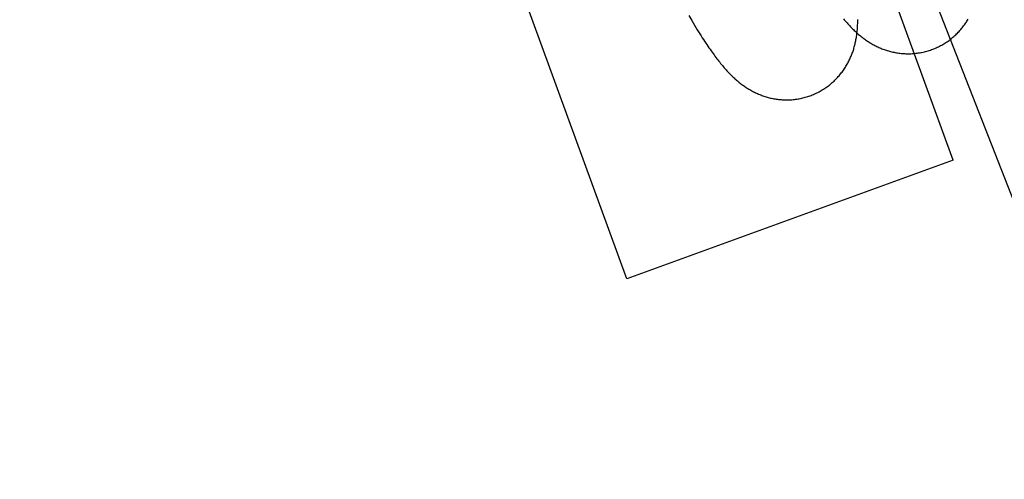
# Model space of a CAD drawing. Header units: inches. Extents: x 0 to 268, y 0 to 174.
# Tile 101 of 125: x 145.477 to 145.772, y 90.645 to 90.783. Entities that reach past the tile are written whole.
import ezdxf

# ---------------------------------------------------------------- set-up
doc = ezdxf.new("R2010")
doc.units = ezdxf.units.IN
doc.header["$LTSCALE"] = 14.754949
doc.header["$MEASUREMENT"] = 0
doc.linetypes.add('HIDDEN', pattern=[0.2, 0.1, -0.1])
doc.layers.get('0').update_dxf_attribs({"linetype": 'CONTINUOUS'})
doc.layers.add('DEFAULT_2', color=8, linetype='HIDDEN')
doc.layers.add('DIMENSIONS', color=7, linetype='CONTINUOUS')
doc.styles.get("Standard").update_dxf_attribs({"font": 'arial.ttf'})
doc.dimstyles.new('DIMSTYLE_1', dxfattribs={"dimtxt": 1.183552, "dimasz": 1.578069, "dimexe": 0.09, "dimexo": 0.07, "dimgap": 0.0375, "dimtad": 0, "dimtih": 1, "dimtoh": 1, "dimzin": 4, "dimdsep": 46, "dimtxsty": 'Standard', "dimblk": '_FILLED', "dimblk1": '_FILLED', "dimblk2": '_FILLED', "dimcen": 0.09, "dimadec": 3, "dimazin": 1, "dimtfac": 1, "dimtdec": 3, "dimtofl": 0, "dimtmove": 0, "dimatfit": 3, "dimldrblk": '_FILLED', "dimfxl": 0, "dimtolj": 1, "dimtzin": 4, "dimarcsym": 0})

# ---------------------------------------------------------------- blocks, each defined once
blk = doc.blocks.new('_FILLED')
at = {"color": 0, "linetype": 'ByBlock'}
blk.add_solid([(0, 0), (-1, 0.2), (-1, -0.2)], dxfattribs=at)
blk = doc.blocks.new('*D12')
at = {"layer": 'DIMENSIONS', "color": 2, "linetype": 'Continuous'}
for p, q in [((160.32078, 122.36897), (160.32078, 119.65353)), ((143.71678, 121.0738), (149.35909, 121.0738)), ((160.32078, 121.0738), (154.67848, 121.0738))]:
    blk.add_line(p, q, dxfattribs=at)
at = {"layer": 'DIMENSIONS', "color": 2, "linetype": 'Continuous', "xscale": 1.5780694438, "yscale": 1.5780694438, "zscale": 1.5780694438, "rotation": 180}
blk.add_blockref('_FILLED', (143.71678, 121.0738), dxfattribs=at)
at = {"layer": 'DIMENSIONS', "color": 2, "linetype": 'Continuous', "xscale": 1.5780694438, "yscale": 1.5780694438, "zscale": 1.5780694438}
blk.add_blockref('_FILLED', (160.32078, 121.0738), dxfattribs=at)
at = {"layer": 'DIMENSIONS', "color": 2, "linetype": 'Continuous', "insert": (152.01878, 121.66557), "char_height": 1.183552, "width": 6.5117364, "attachment_point": 2, "line_spacing_factor": 0.9}
blk.add_mtext('16.60\\PUSABLE\\PDEPTH', dxfattribs=at)

msp = doc.modelspace()

# ---------------------------------------------------------------- linework, layer by layer
at = {"layer": 'DEFAULT_2', "color": 8, "linetype": 'HIDDEN'}
for p, q in [((144.57318, 86.23526), (146.05057, 92.43671)), ((145.75658, 90.74112), (145.20079, 92.26812)), ((145.65885, 90.70555), (145.10307, 92.23255)), ((145.73348, 90.83429), (145.89223, 90.42789)), ((145.67743, 90.78439), (145.6783, 90.78292)), ((145.6783, 90.78292), (145.67915, 90.7815)), ((145.67915, 90.7815), (145.67997, 90.78017)), ((145.75658, 90.74112), (145.65885, 90.70555))]:
    msp.add_line(p, q, dxfattribs=at)
for points in [[(145.71408, 90.7605), (145.7144, 90.76063), (145.71474, 90.76077), (145.71509, 90.76092), (145.71543, 90.76108), (145.71577, 90.76124), (145.7161, 90.7614), (145.71644, 90.76158), (145.71677, 90.76175), (145.71709, 90.76194), (145.71741, 90.76213), (145.71773, 90.76232), (145.71804, 90.76253), (145.71835, 90.76273), (145.71866, 90.76294), (145.71896, 90.76316), (145.71926, 90.76338), (145.71955, 90.76361), (145.71984, 90.76384), (145.72012, 90.76408), (145.7204, 90.76432), (145.72067, 90.76456), (145.72094, 90.76481), (145.72121, 90.76507), (145.72147, 90.76532), (145.72172, 90.76559), (145.72197, 90.76585), (145.72221, 90.76612), (145.72245, 90.76639), (145.72268, 90.76666), (145.7229, 90.76694), (145.72312, 90.76722), (145.72334, 90.7675), (145.72355, 90.76778), (145.72375, 90.76807), (145.72395, 90.76836), (145.72414, 90.76865), (145.72433, 90.76894), (145.72451, 90.76923), (145.72469, 90.76952), (145.72486, 90.76982), (145.72502, 90.77012), (145.72518, 90.77041), (145.72534, 90.77071), (145.72549, 90.77102), (145.72563, 90.77132), (145.72577, 90.77162), (145.72591, 90.77193), (145.72604, 90.77224), (145.72617, 90.77255), (145.72629, 90.77286), (145.72641, 90.77317), (145.72652, 90.77348), (145.72662, 90.77378), (145.72672, 90.77409), (145.72682, 90.77439), (145.72691, 90.7747), (145.727, 90.77501), (145.72708, 90.77532), (145.72716, 90.77562), (145.72724, 90.77593), (145.72731, 90.77625), (145.72738, 90.77656), (145.72745, 90.77688), (145.72751, 90.7772), (145.72757, 90.77752), (145.72762, 90.77785), (145.72768, 90.77817), (145.72773, 90.7785), (145.72777, 90.77884), (145.72781, 90.77918), (145.72785, 90.77952), (145.72789, 90.77986), (145.72792, 90.78021), (145.72795, 90.78056), (145.72797, 90.78092), (145.72799, 90.78129), (145.72801, 90.78166), (145.72803, 90.78204), (145.72804, 90.78242), (145.72805, 90.78281), (145.72805, 90.78321)], [(145.72374, 90.78347), (145.72401, 90.78314), (145.72429, 90.78282), (145.72456, 90.78251), (145.72483, 90.7822), (145.7251, 90.7819), (145.72537, 90.7816), (145.72564, 90.78131), (145.72591, 90.78103), (145.72618, 90.78075), (145.72645, 90.78048), (145.72672, 90.78021), (145.72699, 90.77996), (145.72725, 90.77971), (145.72752, 90.77946), (145.72778, 90.77922), (145.72804, 90.77899), (145.7283, 90.77877), (145.72857, 90.77855), (145.72883, 90.77833), (145.72909, 90.77812), (145.72935, 90.77792), (145.72961, 90.77772), (145.72987, 90.77753), (145.73013, 90.77734), (145.73039, 90.77715), (145.73066, 90.77697), (145.73092, 90.77679), (145.73119, 90.77662), (145.73146, 90.77644), (145.73173, 90.77628), (145.732, 90.77611), (145.73228, 90.77595), (145.73256, 90.77579), (145.73285, 90.77563), (145.73314, 90.77548), (145.73344, 90.77533), (145.73374, 90.77518), (145.73405, 90.77503), (145.73435, 90.77489), (145.73466, 90.77476), (145.73497, 90.77463), (145.73529, 90.7745), (145.7356, 90.77438), (145.73592, 90.77426), (145.73624, 90.77415), (145.73656, 90.77404), (145.73689, 90.77394), (145.73722, 90.77384), (145.73755, 90.77375), (145.73789, 90.77366), (145.73823, 90.77357), (145.73857, 90.77349), (145.73892, 90.77342), (145.73926, 90.77335), (145.73961, 90.77329), (145.73997, 90.77323), (145.74032, 90.77318), (145.74068, 90.77313), (145.74104, 90.7731), (145.7414, 90.77306), (145.74176, 90.77303), (145.74213, 90.77301), (145.74249, 90.773), (145.74286, 90.77299), (145.74323, 90.77299), (145.74359, 90.77299), (145.74396, 90.773), (145.74433, 90.77302), (145.7447, 90.77305), (145.74507, 90.77308), (145.74544, 90.77312), (145.74581, 90.77316), (145.74618, 90.77321), (145.74655, 90.77327), (145.74692, 90.77333), (145.74728, 90.7734), (145.74765, 90.77348), (145.74802, 90.77357), (145.74838, 90.77366), (145.74874, 90.77376), (145.7491, 90.77386), (145.74946, 90.77397), (145.74982, 90.77409), (145.75017, 90.77421), (145.7505, 90.77433)], [(145.7505, 90.77433), (145.75082, 90.77446), (145.75117, 90.7746), (145.75151, 90.77475), (145.75185, 90.7749), (145.75219, 90.77507), (145.75253, 90.77523), (145.75286, 90.77541), (145.75319, 90.77558), (145.75351, 90.77577), (145.75384, 90.77596), (145.75415, 90.77615), (145.75447, 90.77636), (145.75478, 90.77656), (145.75508, 90.77678), (145.75539, 90.77699), (145.75568, 90.77721), (145.75598, 90.77744), (145.75626, 90.77767), (145.75655, 90.77791), (145.75683, 90.77815), (145.7571, 90.7784), (145.75737, 90.77865), (145.75763, 90.7789), (145.75789, 90.77916), (145.75814, 90.77942), (145.75839, 90.77968), (145.75863, 90.77995), (145.75887, 90.78022), (145.7591, 90.7805), (145.75933, 90.78077), (145.75955, 90.78105), (145.75976, 90.78133), (145.75997, 90.78162), (145.76018, 90.7819), (145.76038, 90.78219), (145.76057, 90.78248), (145.76075, 90.78277), (145.76094, 90.78307), (145.76111, 90.78336)], [(145.67997, 90.78017), (145.68036, 90.77954), (145.68074, 90.77892), (145.68112, 90.77834), (145.68148, 90.77777), (145.68183, 90.77722), (145.68218, 90.7767), (145.68251, 90.77619), (145.68284, 90.7757), (145.68316, 90.77523), (145.68348, 90.77477), (145.68379, 90.77432), (145.68409, 90.77389), (145.68439, 90.77346), (145.68469, 90.77305), (145.68498, 90.77265), (145.68527, 90.77226), (145.68556, 90.77188), (145.68584, 90.7715), (145.68612, 90.77114), (145.6864, 90.77078), (145.68668, 90.77043), (145.68695, 90.77009), (145.68723, 90.76975), (145.6875, 90.76943), (145.68777, 90.76911), (145.68804, 90.76879), (145.68831, 90.76848), (145.68858, 90.76818), (145.68885, 90.76789), (145.68912, 90.7676), (145.68939, 90.76731), (145.68965, 90.76703), (145.68992, 90.76676), (145.69019, 90.7665), (145.69045, 90.76624), (145.69072, 90.76599), (145.69098, 90.76574), (145.69124, 90.7655), (145.6915, 90.76527), (145.69176, 90.76504), (145.69202, 90.76482), (145.69228, 90.76461), (145.69254, 90.7644), (145.6928, 90.76419), (145.69305, 90.76399), (145.69331, 90.7638), (145.69357, 90.76361), (145.69383, 90.76342), (145.69409, 90.76324), (145.69436, 90.76306), (145.69462, 90.76288), (145.69488, 90.76271), (145.69515, 90.76254), (145.69542, 90.76238), (145.6957, 90.76222), (145.69598, 90.76206), (145.69626, 90.7619), (145.69654, 90.76174), (145.69684, 90.76159), (145.69713, 90.76144), (145.69743, 90.7613), (145.69774, 90.76115), (145.69804, 90.76102), (145.69835, 90.76088), (145.69866, 90.76076), (145.69897, 90.76063), (145.69928, 90.76051), (145.6996, 90.7604), (145.69992, 90.76029), (145.70024, 90.76018), (145.70056, 90.76008), (145.70089, 90.75998), (145.70122, 90.75989), (145.70156, 90.7598), (145.7019, 90.75972), (145.70224, 90.75965), (145.70258, 90.75957), (145.70293, 90.75951), (145.70327, 90.75945), (145.70362, 90.75939), (145.70398, 90.75934), (145.70433, 90.7593), (145.70469, 90.75926), (145.70505, 90.75923), (145.70541, 90.7592), (145.70577, 90.75918), (145.70613, 90.75917), (145.7065, 90.75916), (145.70686, 90.75916), (145.70723, 90.75917), (145.70759, 90.75918), (145.70796, 90.7592), (145.70833, 90.75922), (145.70869, 90.75925), (145.70906, 90.75929), (145.70943, 90.75934), (145.70979, 90.75939), (145.71016, 90.75944), (145.71053, 90.75951), (145.71089, 90.75958), (145.71125, 90.75966), (145.71161, 90.75974), (145.71198, 90.75983), (145.71233, 90.75993), (145.71269, 90.76003), (145.71305, 90.76015), (145.7134, 90.76026), (145.71375, 90.76039), (145.71408, 90.7605)]]:
    msp.add_lwpolyline(points, dxfattribs=at)

# ---------------------------------------------------------------- dimensions: what is measured, and where the dimension line sits
at = {"layer": 'DIMENSIONS', "color": 2, "linetype": 'Continuous'}
dim = msp.add_linear_dim(base=(160.32078, 121.0738), p1=(143.71678, 54.07762), p2=(160.32078, 119.58353), text='<>\\PUSABLE\\PDEPTH', dimstyle='DIMSTYLE_1', dxfattribs=at)
dim.commit()
dim.dimension.update_dxf_attribs({"geometry": '*D12', "text_midpoint": (152.01878, 119.29847), "dimtype": 160})

doc.saveas('drawing.dxf')
